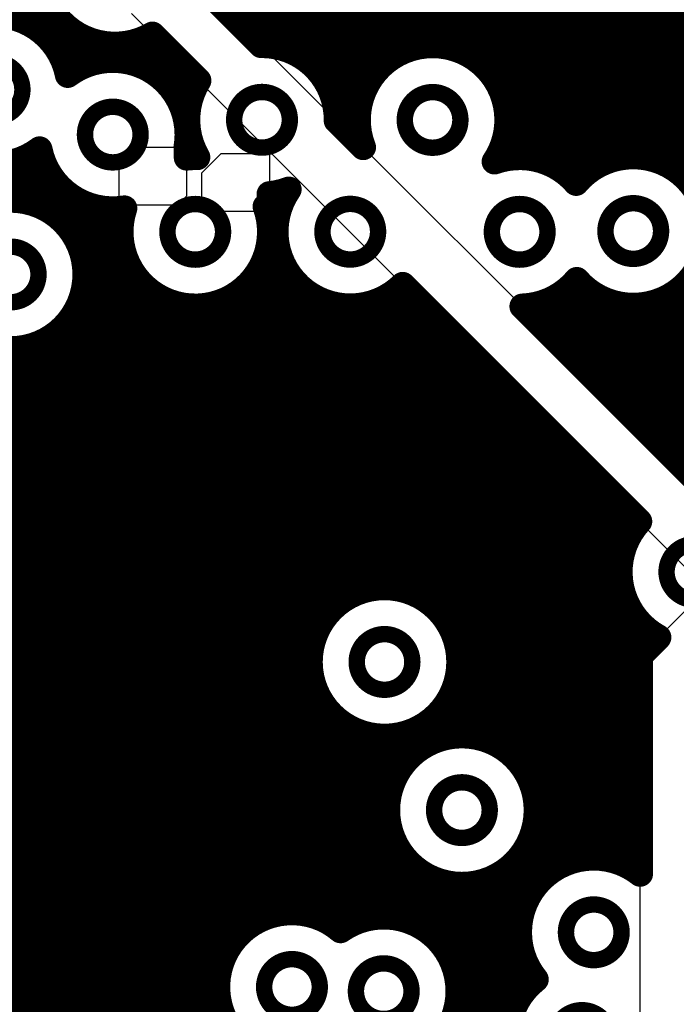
# Model space of a CAD drawing. Extents: x 33 to 97, y 17 to 119.
# Tile 14 of 40: x 68.96 to 74.15, y 82.41 to 90.19. Entities that reach past the tile are written whole.
import ezdxf

# ---------------------------------------------------------------- set-up
doc = ezdxf.new("R2010")
doc.units = 0
doc.layers.add('MIDLAYER1', color=16, linetype='CONTINUOUS')

msp = doc.modelspace()

# ---------------------------------------------------------------- linework, layer by layer
at = {"layer": 'MIDLAYER1'}
for p, q in [((74.6219, 86.2363), (70.2912, 90.567)), ((69.8454, 90.2391), (74.3909, 85.6936)), ((69.7483, 89.0311), (69.9007, 89.1835)), ((69.9007, 89.1835), (70.2817, 89.1835)), ((70.2817, 89.1835), (70.2817, 88.7965)), ((70.4021, 88.9803), (70.5545, 89.1327)), ((70.5545, 89.1327), (70.9355, 89.1327)), ((70.9355, 89.1327), (70.9355, 88.7457)), ((69.7483, 88.7263), (69.7483, 89.0311)), ((70.4021, 88.6755), (70.4021, 88.9803)), ((70.2817, 88.7965), (70.2115, 88.7263)), ((70.9355, 88.7457), (70.8653, 88.6755)), ((70.2115, 88.7263), (69.7483, 88.7263)), ((70.8653, 88.6755), (70.4021, 88.6755)), ((73.8636, 85.1663), (74.2189, 85.5217)), ((73.8638, 81.5797), (73.8636, 85.1663))]:
    msp.add_line(p, q, dxfattribs=at)
at = {"layer": 'MIDLAYER1', "const_width": 0.2032}
for points in [[(73.787, 89.1096), (73.787, 118.7196)], [(73.914, 89.1006), (73.914, 118.7196)], [(74.041, 89.0625), (74.041, 118.7196)], [(74.168, 88.9882), (74.168, 118.7196)], [(71.501, 89.3572), (71.501, 93.6936)], [(71.374, 89.7155), (71.374, 93.4415)], [(73.66, 89.0908), (73.66, 93.4402)], [(70.612, 90.2462), (70.612, 93.3267)], [(71.247, 89.8578), (71.247, 93.3305)], [(71.628, 89.2302), (71.628, 93.3342)], [(70.739, 90.1192), (70.739, 93.2664)], [(70.866, 89.9922), (70.866, 93.2388)], [(70.993, 89.977), (70.993, 93.2395)], [(71.12, 89.936), (71.12, 93.2684)], [(72.517, 89.9097), (72.517, 93.2533)], [(72.644, 89.8119), (72.644, 93.2907)], [(73.533, 89.0413), (73.533, 93.2413)], [(71.755, 89.7548), (71.755, 93.2046)], [(72.39, 89.9638), (72.39, 93.1598)], [(72.771, 89.6181), (72.771, 93.1695)], [(71.882, 89.878), (71.882, 93.1324)], [(72.009, 89.9469), (72.009, 93.0959)], [(72.136, 89.9809), (72.136, 93.0883)], [(72.263, 89.9863), (72.263, 93.1086)], [(72.898, 89.1035), (72.898, 93.1017)], [(73.025, 89.0927), (73.025, 93.0684)], [(73.279, 88.9755), (73.279, 93.087)], [(73.406, 88.9505), (73.406, 93.142)], [(73.152, 89.0526), (73.152, 93.0637)], [(70.3033, 90.5549), (70.8697, 89.9885)], [(69.088, 90.1298), (69.088, 90.4339)], [(68.961, 90.1927), (68.961, 90.3765)], [(69.215, 90.0172), (69.215, 90.2706)], [(69.0162, 90.17), (69.2943, 90.17)], [(69.342, 89.7555), (69.342, 90.1265)], [(70.6882, 90.17), (74.4764, 90.17)], [(69.1919, 90.043), (69.4787, 90.043)], [(69.469, 89.8253), (69.469, 90.0473)], [(69.9507, 90.043), (70.0415, 90.043)], [(69.977, 89.8016), (69.977, 90.0553)], [(70.011, 90.0735), (70.3755, 89.7091)], [(70.8152, 90.043), (74.4478, 90.043)], [(69.596, 89.8628), (69.596, 90.0057)], [(69.723, 89.8712), (69.723, 89.9937)], [(69.85, 89.8519), (69.85, 90.0094)], [(70.104, 89.7098), (70.104, 89.9805)], [(69.2838, 89.916), (70.1685, 89.916)], [(71.1601, 89.916), (71.9428, 89.916)], [(72.5057, 89.916), (74.4475, 89.916)], [(70.231, 89.5342), (70.231, 89.8535)], [(69.9993, 89.789), (70.2955, 89.789)], [(71.3188, 89.789), (71.7831, 89.789)], [(72.6654, 89.789), (74.4753, 89.789)], [(70.149, 89.662), (70.3493, 89.662)], [(71.4042, 89.662), (71.6973, 89.662)], [(72.7512, 89.662), (74.536, 89.662)], [(71.4502, 89.535), (71.651, 89.535)], [(72.7974, 89.535), (74.6448, 89.535)], [(71.466, 89.408), (71.635, 89.408)], [(71.466, 89.3922), (71.676, 89.1822)], [(72.8134, 89.408), (74.5369, 89.408)], [(72.8017, 89.281), (74.408, 89.281)], [(70.2817, 89.0997), (70.2817, 89.1835)], [(72.771, 89.0865), (72.771, 89.1785)], [(69.088, 88.7335), (69.088, 89.1443)], [(72.7605, 89.154), (74.3362, 89.154)], [(61.1712, 89.027), (69.1672, 89.027)], [(68.961, 88.763), (68.961, 89.0814)], [(73.2027, 89.027), (73.5076, 89.027)], [(74.1107, 89.027), (74.2999, 89.027)], [(69.215, 88.6705), (69.215, 88.9452)], [(57.0167, 88.9), (69.2499, 88.9)], [(69.342, 88.558), (69.342, 88.813)], [(70.993, 88.6139), (70.993, 88.8216)], [(56.9614, 88.773), (69.4021, 88.773)], [(69.469, 88.2963), (69.469, 88.7396)], [(70.9355, 88.773), (71.044, 88.773)], [(69.2496, 88.646), (69.7753, 88.646)], [(69.596, 78.3095), (69.596, 88.7021)], [(69.723, 78.2091), (69.723, 88.6937)], [(69.3722, 88.519), (69.7604, 88.519)], [(70.993, 83.1268), (70.993, 88.4169)], [(69.4407, 88.392), (69.7733, 88.392)], [(69.4745, 88.265), (69.8158, 88.265)], [(70.8836, 88.265), (71.0406, 88.265)], [(69.85, 77.9922), (69.85, 88.2021)], [(70.866, 83.0848), (70.866, 88.2303)], [(69.4797, 88.138), (69.8963, 88.138)], [(70.8031, 88.138), (71.1214, 88.138)], [(71.12, 83.1392), (71.12, 88.1397)], [(71.9882, 88.0963), (73.8577, 86.2268)], [(73.406, 87.4522), (73.406, 88.091)], [(69.4569, 88.011), (70.0433, 88.011)], [(69.469, 78.3632), (69.469, 88.0593)], [(69.977, 77.4135), (69.977, 88.0579)], [(70.6561, 88.011), (71.2693, 88.011)], [(70.739, 83.005), (70.739, 88.072)], [(71.247, 83.1239), (71.247, 88.0252)], [(71.8787, 88.011), (72.0735, 88.011)], [(71.882, 85.7052), (71.882, 88.013)], [(72.009, 85.683), (72.009, 88.0755)], [(73.2185, 88.011), (73.5135, 88.011)], [(73.279, 87.5792), (73.279, 88.0533)], [(74.1049, 88.011), (77.3857, 88.011)], [(74.168, 86.6902), (74.168, 88.0533)], [(70.104, 77.3484), (70.104, 87.9788)], [(70.231, 77.2321), (70.231, 87.9372)], [(70.485, 67.4491), (70.485, 87.9408)], [(70.612, 82.8596), (70.612, 87.9867)], [(71.374, 85.4719), (71.374, 87.9611)], [(71.755, 85.6996), (71.755, 87.9546)], [(72.136, 85.6292), (72.136, 87.9485)], [(73.025, 87.8332), (73.025, 87.936)], [(73.152, 87.7062), (73.152, 87.9761)], [(73.533, 87.3252), (73.533, 88.0002)], [(73.66, 87.1982), (73.66, 87.9506)], [(73.787, 87.0712), (73.787, 87.9319)], [(73.914, 86.9442), (73.914, 87.9408)], [(74.041, 86.8172), (74.041, 87.9789)], [(69.4026, 87.884), (72.2005, 87.884)], [(70.358, 76.9374), (70.358, 87.9251)], [(71.501, 85.5959), (71.501, 87.9306)], [(71.628, 85.6652), (71.628, 87.9286)], [(72.9327, 87.9255), (74.4673, 86.3908)], [(72.9742, 87.884), (77.3857, 87.884)], [(69.342, 78.3838), (69.342, 87.7977)], [(72.263, 85.532), (72.263, 87.8215)], [(69.3043, 87.757), (72.3275, 87.757)], [(73.1012, 87.757), (77.3857, 87.757)], [(69.088, 79.4303), (69.088, 87.6222)], [(69.1089, 87.63), (72.4545, 87.63)], [(69.215, 78.3751), (69.215, 87.6851)], [(72.39, 85.34), (72.39, 87.6945)], [(73.2282, 87.63), (77.3857, 87.63)], [(68.961, 79.5602), (68.961, 87.5926)], [(72.517, 84.533), (72.517, 87.5675)], [(66.3052, 87.503), (72.5815, 87.503)], [(73.3552, 87.503), (77.3857, 87.503)], [(72.644, 84.5054), (72.644, 87.4405)], [(66.2679, 87.376), (72.7085, 87.376)], [(72.771, 84.4448), (72.771, 87.3135)], [(73.4822, 87.376), (77.3857, 87.376)], [(66.1947, 87.249), (72.8355, 87.249)], [(73.6092, 87.249), (76.8781, 87.249)], [(72.898, 84.3364), (72.898, 87.1865)], [(66.063, 87.122), (72.9625, 87.122)], [(73.7362, 87.122), (76.7214, 87.122)], [(73.025, 84.0994), (73.025, 87.0595)], [(64.7395, 86.995), (73.0895, 86.995)], [(73.152, 83.4594), (73.152, 86.9325)], [(73.8632, 86.995), (76.6367, 86.995)], [(64.8316, 86.868), (73.2165, 86.868)], [(73.9902, 86.868), (76.5913, 86.868)], [(73.279, 83.5292), (73.279, 86.8055)], [(64.882, 86.741), (73.3435, 86.741)], [(74.1172, 86.741), (76.5759, 86.741)], [(66.1189, 86.614), (73.4705, 86.614)], [(73.406, 83.5639), (73.406, 86.6785)], [(74.2442, 86.614), (76.5883, 86.614)], [(73.533, 83.5699), (73.533, 86.5515)], [(66.3328, 86.487), (73.5975, 86.487)], [(73.66, 83.5481), (73.66, 86.4245)], [(66.4362, 86.36), (73.7245, 86.36)], [(66.4937, 86.233), (73.8515, 86.233)], [(73.787, 86.1323), (73.787, 86.2975)], [(66.5189, 86.106), (73.772, 86.106)], [(66.5162, 85.979), (73.7221, 85.979)], [(66.485, 85.852), (73.703, 85.852)], [(66.4199, 85.725), (73.7116, 85.725)], [(66.3037, 85.598), (71.5039, 85.598)], [(72.1851, 85.598), (73.7494, 85.598)], [(73.787, 83.4948), (73.787, 85.5243)], [(66.0092, 85.471), (71.3733, 85.471)], [(72.3157, 85.471), (73.8232, 85.471)], [(73.914, 85.2167), (73.914, 85.3761)], [(43.8657, 85.344), (71.3006, 85.344)], [(72.3884, 85.344), (73.9561, 85.344)], [(73.8636, 85.1663), (74.0087, 85.3115)], [(43.8657, 85.217), (71.2637, 85.217)], [(72.4253, 85.217), (73.9143, 85.217)], [(73.8636, 85.1663), (73.8637, 83.4432)], [(63.5153, 85.09), (71.2558, 85.09)], [(72.4332, 85.09), (73.8636, 85.09)], [(63.6916, 84.963), (71.2757, 84.963)], [(72.4133, 84.963), (73.8636, 84.963)], [(63.7837, 84.836), (71.3266, 84.836)], [(72.3624, 84.836), (73.8636, 84.836)], [(72.39, 84.5326), (72.39, 84.8942)], [(71.374, 83.0785), (71.374, 84.7623)], [(63.8341, 84.709), (71.4194, 84.709)], [(72.263, 84.5038), (72.263, 84.7023)], [(72.2696, 84.709), (73.8636, 84.709)], [(71.501, 82.9998), (71.501, 84.6383)], [(72.136, 84.4419), (72.136, 84.605)], [(63.8536, 84.582), (71.5977, 84.582)], [(71.628, 83.0671), (71.628, 84.569)], [(71.755, 83.0999), (71.755, 84.5347)], [(71.882, 84.0812), (71.882, 84.529)], [(72.009, 84.3312), (72.009, 84.5513)], [(72.0913, 84.582), (73.8636, 84.582)], [(63.8453, 84.455), (72.1572, 84.455)], [(72.7543, 84.455), (73.8636, 84.455)], [(63.808, 84.328), (72.0063, 84.328)], [(72.9053, 84.328), (73.8636, 84.328)], [(63.7348, 84.201), (71.9241, 84.201)], [(72.9875, 84.201), (73.8636, 84.201)], [(63.603, 84.074), (71.8804, 84.074)], [(73.0312, 84.074), (73.8636, 84.074)], [(63.4481, 83.947), (71.8665, 83.947)], [(73.0451, 83.947), (73.8636, 83.947)], [(63.5132, 83.82), (71.8803, 83.82)], [(71.882, 83.1042), (71.882, 83.8127)], [(73.0312, 83.82), (73.8637, 83.82)], [(73.025, 83.3343), (73.025, 83.7945)], [(63.5444, 83.693), (71.924, 83.693)], [(72.9875, 83.693), (73.8637, 83.693)], [(63.5471, 83.566), (72.0062, 83.566)], [(72.009, 83.0805), (72.009, 83.5627)], [(72.898, 82.4477), (72.898, 83.5575)], [(72.9054, 83.566), (73.4203, 83.566)], [(73.574, 83.566), (73.8637, 83.566)], [(63.5219, 83.439), (72.1571, 83.439)], [(72.136, 83.025), (72.136, 83.452)], [(72.7545, 83.439), (73.1255, 83.439)], [(72.771, 81.0784), (72.771, 83.4491)], [(72.263, 82.9249), (72.263, 83.3901)], [(72.39, 82.7233), (72.39, 83.3614)], [(72.517, 81.1928), (72.517, 83.3609)], [(72.644, 81.1539), (72.644, 83.3885)], [(63.4644, 83.312), (73.0091, 83.312)], [(63.361, 83.185), (72.9441, 83.185)], [(63.1471, 83.058), (70.8148, 83.058)], [(71.4119, 83.058), (71.6056, 83.058)], [(72.0708, 83.058), (72.9129, 83.058)], [(62.0908, 82.931), (70.6639, 82.931)], [(72.2571, 82.931), (72.9101, 82.931)], [(62.0257, 82.804), (70.5817, 82.804)], [(72.3526, 82.804), (72.9354, 82.804)], [(61.9095, 82.677), (70.538, 82.677)], [(72.4052, 82.677), (72.9928, 82.677)], [(61.615, 82.55), (70.5241, 82.55)], [(72.4265, 82.55), (72.9749, 82.55)], [(43.8657, 82.423), (70.5379, 82.423)], [(72.42, 82.423), (72.8841, 82.423)]]:
    msp.add_lwpolyline(points, dxfattribs=at)
for points in [[(70.011, 90.0735, -0.514026), (69.137, 90.4668)], [(69.1203, 89.1671, -3.477461), (69.3426, 89.7524)], [(70.8697, 89.9885, -0.417749), (71.466, 89.3993)], [(71.676, 89.1822, -1.207857), (72.8135, 89.3983)], [(69.3426, 89.7524, -0.619502), (70.2875, 89.2825)], [(70.3672, 89.1034, -0.276642), (70.3755, 89.7091)], [(72.8135, 89.3983, -0.149342), (72.7129, 89.069)], [(70.2875, 89.2825, -0.042199), (70.2791, 89.1835)], [(69.7906, 88.7005, -0.402673), (69.1203, 89.1671)], [(70.2817, 89.0997, -0.036338), (70.3672, 89.1034)], [(72.7129, 89.069, -0.310123), (73.3579, 88.8997)], [(73.3579, 88.8997, -0.497803), (74.297, 88.8513)], [(71.0885, 88.8494, -0.067021), (70.9355, 88.813)], [(71.9882, 88.0963, -0.909868), (71.0885, 88.8494)], [(70.904, 88.7143, -0.086749), (70.939, 88.5144)], [(70.939, 88.5144, -1.175099), (69.7906, 88.7005)], [(74.3985, 88.5207, -0.694803), (73.3633, 88.1354)], [(73.3633, 88.1354, -0.212405), (72.9327, 87.9255)], [(74.0087, 85.3115, -0.486899), (73.8577, 86.2268)], [(73.0401, 82.6098, -0.897196), (73.8637, 83.4432)], [(71.4544, 82.0694, -2.050233), (71.4972, 82.9971)], [(71.4972, 82.9971, -0.608967), (72.4275, 82.5166)], [(73.021, 81.6996, -0.472459), (73.0401, 82.6098)], [(72.4275, 82.5166, -0.640983), (71.4544, 82.0694)]]:
    msp.add_lwpolyline(points, format="xyb", dxfattribs=at)
at = {"layer": 'MIDLAYER1'}
for points, const_width in [([(73.7343, 90.187, 1), (74.1737, 90.187, 1)], 0.1295), ([(69.1642, 90.2706, 1), (69.2658, 90.2706, 1)], 0.1016), ([(71.3187, 90.1476, 1), (71.7581, 90.1476, 1)], 0.1295), ([(68.9102, 90.1927, 1), (69.0118, 90.1927, 1)], 0.1016), ([(70.5612, 90.2462, 1), (70.6628, 90.2462, 1)], 0.1016), ([(72.7589, 90.0536, 1), (73.1983, 90.0536, 1)], 0.1295), ([(68.9654, 90.17, 1), (69.067, 90.17, 1)], 0.1016), ([(69.0372, 90.1298, 1), (69.1388, 90.1298, 1)], 0.1016), ([(69.2435, 90.17, 1), (69.3451, 90.17, 1)], 0.1016), ([(69.2912, 90.1265, 1), (69.3928, 90.1265, 1)], 0.1016), ([(70.6374, 90.17, 1), (70.739, 90.17, 1)], 0.1016), ([(70.6882, 90.1192, 1), (70.7898, 90.1192, 1)], 0.1016), ([(69.1411, 90.043, 1), (69.2427, 90.043, 1)], 0.1016), ([(69.4182, 90.0473, 1), (69.5198, 90.0473, 1)], 0.1016), ([(69.4279, 90.043, 1), (69.5295, 90.043, 1)], 0.1016), ([(69.8999, 90.043, 1), (70.0015, 90.043, 1)], 0.1016), ([(69.9262, 90.0553, 1), (70.0278, 90.0553, 1)], 0.1016), ([(69.9602, 90.0735, 1), (70.0618, 90.0735, 1)], 0.1016), ([(69.9602, 90.0735, 1), (70.0618, 90.0735, 1)], 0.1016), ([(69.9907, 90.043, 1), (70.0923, 90.043, 1)], 0.1016), ([(70.7644, 90.043, 1), (70.866, 90.043, 1)], 0.1016), ([(69.1642, 90.0172, 1), (69.2658, 90.0172, 1)], 0.1016), ([(69.5452, 90.0057, 1), (69.6468, 90.0057, 1)], 0.1016), ([(69.6722, 89.9937, 1), (69.7738, 89.9937, 1)], 0.1016), ([(69.7992, 90.0094, 1), (69.9008, 90.0094, 1)], 0.1016), ([(70.0532, 89.9805, 1), (70.1548, 89.9805, 1)], 0.1016), ([(70.8152, 89.9922, 1), (70.9168, 89.9922, 1)], 0.1016), ([(70.8189, 89.9885, 1), (70.9205, 89.9885, 1)], 0.1016), ([(70.8189, 89.9885, 1), (70.9205, 89.9885, 1)], 0.1016), ([(70.9422, 89.977, 1), (71.0438, 89.977, 1)], 0.1016), ([(72.0852, 89.9809, 1), (72.1868, 89.9809, 1)], 0.1016), ([(72.2122, 89.9863, 1), (72.3138, 89.9863, 1)], 0.1016), ([(72.3392, 89.9638, 1), (72.4408, 89.9638, 1)], 0.1016), ([(69.233, 89.916, 1), (69.3346, 89.916, 1)], 0.1016), ([(70.1177, 89.916, 1), (70.2193, 89.916, 1)], 0.1016), ([(71.0692, 89.936, 1), (71.1708, 89.936, 1)], 0.1016), ([(71.1093, 89.916, 1), (71.2109, 89.916, 1)], 0.1016), ([(71.8312, 89.878, 1), (71.9328, 89.878, 1)], 0.1016), ([(71.892, 89.916, 1), (71.9936, 89.916, 1)], 0.1016), ([(71.9582, 89.9469, 1), (72.0598, 89.9469, 1)], 0.1016), ([(72.4549, 89.916, 1), (72.5565, 89.916, 1)], 0.1016), ([(72.4662, 89.9097, 1), (72.5678, 89.9097, 1)], 0.1016), ([(68.545, 89.637, 1), (68.9845, 89.637, 1)], 0.1295), ([(69.4182, 89.8253, 1), (69.5198, 89.8253, 1)], 0.1016), ([(69.5452, 89.8628, 1), (69.6468, 89.8628, 1)], 0.1016), ([(69.6722, 89.8712, 1), (69.7738, 89.8712, 1)], 0.1016), ([(69.7992, 89.8519, 1), (69.9008, 89.8519, 1)], 0.1016), ([(69.9262, 89.8016, 1), (70.0278, 89.8016, 1)], 0.1016), ([(70.1802, 89.8535, 1), (70.2818, 89.8535, 1)], 0.1016), ([(71.1962, 89.8578, 1), (71.2978, 89.8578, 1)], 0.1016), ([(72.5932, 89.8119, 1), (72.6948, 89.8119, 1)], 0.1016), ([(69.2912, 89.7555, 1), (69.3928, 89.7555, 1)], 0.1016), ([(69.2918, 89.7524, 1), (69.3934, 89.7524, 1)], 0.1016), ([(69.2918, 89.7524, 1), (69.3934, 89.7524, 1)], 0.1016), ([(69.9485, 89.789, 1), (70.0501, 89.789, 1)], 0.1016), ([(70.2447, 89.789, 1), (70.3463, 89.789, 1)], 0.1016), ([(71.268, 89.789, 1), (71.3696, 89.789, 1)], 0.1016), ([(71.7042, 89.7548, 1), (71.8058, 89.7548, 1)], 0.1016), ([(71.7323, 89.789, 1), (71.8339, 89.789, 1)], 0.1016), ([(72.6146, 89.789, 1), (72.7162, 89.789, 1)], 0.1016), ([(70.0532, 89.7098, 1), (70.1548, 89.7098, 1)], 0.1016), ([(70.0982, 89.662, 1), (70.1998, 89.662, 1)], 0.1016), ([(70.2985, 89.662, 1), (70.4001, 89.662, 1)], 0.1016), ([(70.3247, 89.7091, 1), (70.4263, 89.7091, 1)], 0.1016), ([(70.3247, 89.7091, 1), (70.4263, 89.7091, 1)], 0.1016), ([(71.3232, 89.7155, 1), (71.4248, 89.7155, 1)], 0.1016), ([(71.3534, 89.662, 1), (71.455, 89.662, 1)], 0.1016), ([(71.6465, 89.662, 1), (71.7481, 89.662, 1)], 0.1016), ([(72.7004, 89.662, 1), (72.802, 89.662, 1)], 0.1016), ([(73.9349, 89.4808, 1), (74.3743, 89.4808, 1)], 0.1295), ([(70.6571, 89.3993, 1), (71.0965, 89.3993, 1)], 0.1295), ([(72.0045, 89.3983, 1), (72.4439, 89.3983, 1)], 0.1295), ([(72.7202, 89.6181, 1), (72.8218, 89.6181, 1)], 0.1016), ([(70.1802, 89.5342, 1), (70.2818, 89.5342, 1)], 0.1016), ([(71.3994, 89.535, 1), (71.501, 89.535, 1)], 0.1016), ([(71.6002, 89.535, 1), (71.7018, 89.535, 1)], 0.1016), ([(72.7466, 89.535, 1), (72.8482, 89.535, 1)], 0.1016), ([(69.4785, 89.2825, 1), (69.9179, 89.2825, 1)], 0.1295), ([(71.4152, 89.408, 1), (71.5168, 89.408, 1)], 0.1016), ([(71.4152, 89.3993, 1), (71.5168, 89.3993, 1)], 0.1016), ([(71.4152, 89.3922, 1), (71.5168, 89.3922, 1)], 0.1016), ([(71.4502, 89.3572, 1), (71.5518, 89.3572, 1)], 0.1016), ([(71.5842, 89.408, 1), (71.6858, 89.408, 1)], 0.1016), ([(72.7626, 89.408, 1), (72.8642, 89.408, 1)], 0.1016), ([(72.7627, 89.3983, 1), (72.8643, 89.3983, 1)], 0.1016), ([(72.7627, 89.3983, 1), (72.8643, 89.3983, 1)], 0.1016), ([(70.2367, 89.2825, 1), (70.3383, 89.2825, 1)], 0.1016), ([(70.2367, 89.2825, 1), (70.3383, 89.2825, 1)], 0.1016), ([(72.7509, 89.281, 1), (72.8525, 89.281, 1)], 0.1016), ([(70.2283, 89.1835, 1), (70.3299, 89.1835, 1)], 0.1016), ([(70.2309, 89.1835, 1), (70.3325, 89.1835, 1)], 0.1016), ([(71.5772, 89.2302, 1), (71.6788, 89.2302, 1)], 0.1016), ([(71.6252, 89.1822, 1), (71.7268, 89.1822, 1)], 0.1016), ([(71.6252, 89.1822, 1), (71.7268, 89.1822, 1)], 0.1016), ([(72.7202, 89.1785, 1), (72.8218, 89.1785, 1)], 0.1016), ([(69.0372, 89.1443, 1), (69.1388, 89.1443, 1)], 0.1016), ([(69.0695, 89.1671, 1), (69.1711, 89.1671, 1)], 0.1016), ([(69.0695, 89.1671, 1), (69.1711, 89.1671, 1)], 0.1016), ([(70.2309, 89.0997, 1), (70.3325, 89.0997, 1)], 0.1016), ([(70.2309, 89.0997, 1), (70.3325, 89.0997, 1)], 0.1016), ([(70.3164, 89.1034, 1), (70.418, 89.1034, 1)], 0.1016), ([(70.3164, 89.1034, 1), (70.418, 89.1034, 1)], 0.1016), ([(72.7097, 89.154, 1), (72.8113, 89.154, 1)], 0.1016), ([(72.8472, 89.1035, 1), (72.9488, 89.1035, 1)], 0.1016), ([(73.7362, 89.1096, 1), (73.8378, 89.1096, 1)], 0.1016), ([(73.8632, 89.1006, 1), (73.9648, 89.1006, 1)], 0.1016), ([(68.9102, 89.0814, 1), (69.0118, 89.0814, 1)], 0.1016), ([(69.1164, 89.027, 1), (69.218, 89.027, 1)], 0.1016), ([(72.6621, 89.069, 1), (72.7637, 89.069, 1)], 0.1016), ([(72.6621, 89.069, 1), (72.7637, 89.069, 1)], 0.1016), ([(72.7202, 89.0865, 1), (72.8218, 89.0865, 1)], 0.1016), ([(72.9742, 89.0927, 1), (73.0758, 89.0927, 1)], 0.1016), ([(73.1012, 89.0526, 1), (73.2028, 89.0526, 1)], 0.1016), ([(73.1519, 89.027, 1), (73.2535, 89.027, 1)], 0.1016), ([(73.4568, 89.027, 1), (73.5584, 89.027, 1)], 0.1016), ([(73.4822, 89.0413, 1), (73.5838, 89.0413, 1)], 0.1016), ([(73.6092, 89.0908, 1), (73.7108, 89.0908, 1)], 0.1016), ([(73.9902, 89.0625, 1), (74.0918, 89.0625, 1)], 0.1016), ([(74.0599, 89.027, 1), (74.1615, 89.027, 1)], 0.1016), ([(69.1642, 88.9452, 1), (69.2658, 88.9452, 1)], 0.1016), ([(73.2282, 88.9755, 1), (73.3298, 88.9755, 1)], 0.1016), ([(73.3552, 88.9505, 1), (73.4568, 88.9505, 1)], 0.1016), ([(74.1172, 88.9882, 1), (74.2188, 88.9882, 1)], 0.1016), ([(69.1991, 88.9, 1), (69.3007, 88.9, 1)], 0.1016), ([(73.3071, 88.8997, 1), (73.4087, 88.8997, 1)], 0.1016), ([(73.3071, 88.8997, 1), (73.4087, 88.8997, 1)], 0.1016), ([(69.2912, 88.813, 1), (69.3928, 88.813, 1)], 0.1016), ([(70.8847, 88.813, 1), (70.9863, 88.813, 1)], 0.1016), ([(70.9422, 88.8216, 1), (71.0438, 88.8216, 1)], 0.1016), ([(71.0377, 88.8494, 1), (71.1393, 88.8494, 1)], 0.1016), ([(71.0377, 88.8494, 1), (71.1393, 88.8494, 1)], 0.1016), ([(69.481, 88.1778, 1), (68.3025, 88.1778, 1)], 0.2032), ([(68.9102, 88.763, 1), (69.0118, 88.763, 1)], 0.1016), ([(69.0372, 88.7335, 1), (69.1388, 88.7335, 1)], 0.1016), ([(69.3513, 88.773, 1), (69.4529, 88.773, 1)], 0.1016), ([(69.4182, 88.7396, 1), (69.5198, 88.7396, 1)], 0.1016), ([(70.8532, 88.7143, 1), (70.9548, 88.7143, 1)], 0.1016), ([(70.8847, 88.773, 1), (70.9863, 88.773, 1)], 0.1016), ([(70.9932, 88.773, 1), (71.0948, 88.773, 1)], 0.1016), ([(69.1642, 88.6705, 1), (69.2658, 88.6705, 1)], 0.1016), ([(69.1988, 88.646, 1), (69.3004, 88.646, 1)], 0.1016), ([(69.5452, 88.7021, 1), (69.6468, 88.7021, 1)], 0.1016), ([(69.6722, 88.6937, 1), (69.7738, 88.6937, 1)], 0.1016), ([(69.7245, 88.646, 1), (69.8261, 88.646, 1)], 0.1016), ([(69.7398, 88.7005, 1), (69.8414, 88.7005, 1)], 0.1016), ([(69.7398, 88.7005, 1), (69.8414, 88.7005, 1)], 0.1016), ([(70.13, 88.5144, 1), (70.5694, 88.5144, 1)], 0.1295), ([(71.3543, 88.5154, 1), (71.7937, 88.5154, 1)], 0.1295), ([(72.6924, 88.5144, 1), (73.1318, 88.5144, 1)], 0.1295), ([(73.5895, 88.5207, 1), (74.0289, 88.5207, 1)], 0.1295), ([(69.2912, 88.558, 1), (69.3928, 88.558, 1)], 0.1016), ([(70.9422, 88.6139, 1), (71.0438, 88.6139, 1)], 0.1016), ([(69.3214, 88.519, 1), (69.423, 88.519, 1)], 0.1016), ([(69.7096, 88.519, 1), (69.8112, 88.519, 1)], 0.1016), ([(70.8882, 88.5144, 1), (70.9898, 88.5144, 1)], 0.1016), ([(70.8882, 88.5144, 1), (70.9898, 88.5144, 1)], 0.1016), ([(70.9422, 88.4169, 1), (71.0438, 88.4169, 1)], 0.1016), ([(68.672, 88.1778, 1), (69.1115, 88.1778, 1)], 0.1295), ([(69.3899, 88.392, 1), (69.4915, 88.392, 1)], 0.1016), ([(69.7225, 88.392, 1), (69.8241, 88.392, 1)], 0.1016), ([(69.4182, 88.2963, 1), (69.5198, 88.2963, 1)], 0.1016), ([(69.4237, 88.265, 1), (69.5253, 88.265, 1)], 0.1016), ([(69.765, 88.265, 1), (69.8666, 88.265, 1)], 0.1016), ([(70.8328, 88.265, 1), (70.9344, 88.265, 1)], 0.1016), ([(70.9898, 88.265, 1), (71.0914, 88.265, 1)], 0.1016), ([(69.4302, 88.1778, 1), (69.5318, 88.1778, 1)], 0.1016), ([(69.7992, 88.2021, 1), (69.9008, 88.2021, 1)], 0.1016), ([(70.8152, 88.2303, 1), (70.9168, 88.2303, 1)], 0.1016), ([(69.4289, 88.138, 1), (69.5305, 88.138, 1)], 0.1016), ([(69.8455, 88.138, 1), (69.9471, 88.138, 1)], 0.1016), ([(70.7523, 88.138, 1), (70.8539, 88.138, 1)], 0.1016), ([(71.0692, 88.1397, 1), (71.1708, 88.1397, 1)], 0.1016), ([(71.0706, 88.138, 1), (71.1722, 88.138, 1)], 0.1016), ([(71.9374, 88.0963, 1), (72.039, 88.0963, 1)], 0.1016), ([(71.9374, 88.0963, 1), (72.039, 88.0963, 1)], 0.1016), ([(73.3125, 88.1354, 1), (73.4141, 88.1354, 1)], 0.1016), ([(73.3125, 88.1354, 1), (73.4141, 88.1354, 1)], 0.1016), ([(73.3552, 88.091, 1), (73.4568, 88.091, 1)], 0.1016), ([(69.4061, 88.011, 1), (69.5077, 88.011, 1)], 0.1016), ([(69.4182, 88.0593, 1), (69.5198, 88.0593, 1)], 0.1016), ([(69.9262, 88.0579, 1), (70.0278, 88.0579, 1)], 0.1016), ([(69.9925, 88.011, 1), (70.0941, 88.011, 1)], 0.1016), ([(70.6053, 88.011, 1), (70.7069, 88.011, 1)], 0.1016), ([(70.6882, 88.072, 1), (70.7898, 88.072, 1)], 0.1016), ([(71.1962, 88.0252, 1), (71.2978, 88.0252, 1)], 0.1016), ([(71.2185, 88.011, 1), (71.3201, 88.011, 1)], 0.1016), ([(71.8279, 88.011, 1), (71.9295, 88.011, 1)], 0.1016), ([(71.8312, 88.013, 1), (71.9328, 88.013, 1)], 0.1016), ([(71.9582, 88.0755, 1), (72.0598, 88.0755, 1)], 0.1016), ([(72.0227, 88.011, 1), (72.1243, 88.011, 1)], 0.1016), ([(73.1677, 88.011, 1), (73.2693, 88.011, 1)], 0.1016), ([(73.2282, 88.0533, 1), (73.3298, 88.0533, 1)], 0.1016), ([(73.4627, 88.011, 1), (73.5643, 88.011, 1)], 0.1016), ([(74.0541, 88.011, 1), (74.1557, 88.011, 1)], 0.1016), ([(74.1172, 88.0533, 1), (74.2188, 88.0533, 1)], 0.1016), ([(70.0532, 87.9788, 1), (70.1548, 87.9788, 1)], 0.1016), ([(70.1802, 87.9372, 1), (70.2818, 87.9372, 1)], 0.1016), ([(70.4342, 87.9408, 1), (70.5358, 87.9408, 1)], 0.1016), ([(70.5612, 87.9867, 1), (70.6628, 87.9867, 1)], 0.1016), ([(71.3232, 87.9611, 1), (71.4248, 87.9611, 1)], 0.1016), ([(71.7042, 87.9546, 1), (71.8058, 87.9546, 1)], 0.1016), ([(72.0852, 87.9485, 1), (72.1868, 87.9485, 1)], 0.1016), ([(72.9742, 87.936, 1), (73.0758, 87.936, 1)], 0.1016), ([(73.1012, 87.9761, 1), (73.2028, 87.9761, 1)], 0.1016), ([(73.4822, 88.0002, 1), (73.5838, 88.0002, 1)], 0.1016), ([(73.6092, 87.9506, 1), (73.7108, 87.9506, 1)], 0.1016), ([(73.7362, 87.9319, 1), (73.8378, 87.9319, 1)], 0.1016), ([(73.8632, 87.9408, 1), (73.9648, 87.9408, 1)], 0.1016), ([(73.9902, 87.9789, 1), (74.0918, 87.9789, 1)], 0.1016), ([(69.3518, 87.884, 1), (69.4534, 87.884, 1)], 0.1016), ([(70.3072, 87.9251, 1), (70.4088, 87.9251, 1)], 0.1016), ([(71.4502, 87.9306, 1), (71.5518, 87.9306, 1)], 0.1016), ([(71.5772, 87.9286, 1), (71.6788, 87.9286, 1)], 0.1016), ([(72.1497, 87.884, 1), (72.2513, 87.884, 1)], 0.1016), ([(72.8819, 87.9255, 1), (72.9835, 87.9255, 1)], 0.1016), ([(72.8819, 87.9255, 1), (72.9835, 87.9255, 1)], 0.1016), ([(72.9234, 87.884, 1), (73.025, 87.884, 1)], 0.1016), ([(69.2912, 87.7977, 1), (69.3928, 87.7977, 1)], 0.1016), ([(72.2122, 87.8215, 1), (72.3138, 87.8215, 1)], 0.1016), ([(72.9742, 87.8332, 1), (73.0758, 87.8332, 1)], 0.1016), ([(69.2535, 87.757, 1), (69.3551, 87.757, 1)], 0.1016), ([(72.2767, 87.757, 1), (72.3783, 87.757, 1)], 0.1016), ([(73.0504, 87.757, 1), (73.152, 87.757, 1)], 0.1016), ([(73.1012, 87.7062, 1), (73.2028, 87.7062, 1)], 0.1016), ([(69.0372, 87.6222, 1), (69.1388, 87.6222, 1)], 0.1016), ([(69.0581, 87.63, 1), (69.1597, 87.63, 1)], 0.1016), ([(69.1642, 87.6851, 1), (69.2658, 87.6851, 1)], 0.1016), ([(72.3392, 87.6945, 1), (72.4408, 87.6945, 1)], 0.1016), ([(72.4037, 87.63, 1), (72.5053, 87.63, 1)], 0.1016), ([(73.1774, 87.63, 1), (73.279, 87.63, 1)], 0.1016), ([(68.9102, 87.5926, 1), (69.0118, 87.5926, 1)], 0.1016), ([(72.4662, 87.5675, 1), (72.5678, 87.5675, 1)], 0.1016), ([(73.2282, 87.5792, 1), (73.3298, 87.5792, 1)], 0.1016), ([(72.5307, 87.503, 1), (72.6323, 87.503, 1)], 0.1016), ([(73.3044, 87.503, 1), (73.406, 87.503, 1)], 0.1016), ([(72.5932, 87.4405, 1), (72.6948, 87.4405, 1)], 0.1016), ([(73.3552, 87.4522, 1), (73.4568, 87.4522, 1)], 0.1016), ([(72.6577, 87.376, 1), (72.7593, 87.376, 1)], 0.1016), ([(72.7202, 87.3135, 1), (72.8218, 87.3135, 1)], 0.1016), ([(73.4314, 87.376, 1), (73.533, 87.376, 1)], 0.1016), ([(73.4822, 87.3252, 1), (73.5838, 87.3252, 1)], 0.1016), ([(72.7847, 87.249, 1), (72.8863, 87.249, 1)], 0.1016), ([(73.5584, 87.249, 1), (73.66, 87.249, 1)], 0.1016), ([(72.8472, 87.1865, 1), (72.9488, 87.1865, 1)], 0.1016), ([(73.6092, 87.1982, 1), (73.7108, 87.1982, 1)], 0.1016), ([(72.9117, 87.122, 1), (73.0133, 87.122, 1)], 0.1016), ([(73.6854, 87.122, 1), (73.787, 87.122, 1)], 0.1016), ([(72.9742, 87.0595, 1), (73.0758, 87.0595, 1)], 0.1016), ([(73.7362, 87.0712, 1), (73.8378, 87.0712, 1)], 0.1016), ([(73.0387, 86.995, 1), (73.1403, 86.995, 1)], 0.1016), ([(73.1012, 86.9325, 1), (73.2028, 86.9325, 1)], 0.1016), ([(73.8124, 86.995, 1), (73.914, 86.995, 1)], 0.1016), ([(73.8632, 86.9442, 1), (73.9648, 86.9442, 1)], 0.1016), ([(73.1657, 86.868, 1), (73.2673, 86.868, 1)], 0.1016), ([(73.9394, 86.868, 1), (74.041, 86.868, 1)], 0.1016), ([(73.2282, 86.8055, 1), (73.3298, 86.8055, 1)], 0.1016), ([(73.9902, 86.8172, 1), (74.0918, 86.8172, 1)], 0.1016), ([(73.2927, 86.741, 1), (73.3943, 86.741, 1)], 0.1016), ([(74.0664, 86.741, 1), (74.168, 86.741, 1)], 0.1016), ([(74.1172, 86.6902, 1), (74.2188, 86.6902, 1)], 0.1016), ([(73.3552, 86.6785, 1), (73.4568, 86.6785, 1)], 0.1016), ([(73.4197, 86.614, 1), (73.5213, 86.614, 1)], 0.1016), ([(74.1934, 86.614, 1), (74.295, 86.614, 1)], 0.1016), ([(73.4822, 86.5515, 1), (73.5838, 86.5515, 1)], 0.1016), ([(73.5467, 86.487, 1), (73.6483, 86.487, 1)], 0.1016), ([(73.6092, 86.4245, 1), (73.7108, 86.4245, 1)], 0.1016), ([(73.6737, 86.36, 1), (73.7753, 86.36, 1)], 0.1016), ([(73.7362, 86.2975, 1), (73.8378, 86.2975, 1)], 0.1016), ([(73.8007, 86.233, 1), (73.9023, 86.233, 1)], 0.1016), ([(73.8069, 86.2268, 1), (73.9085, 86.2268, 1)], 0.1016), ([(73.8069, 86.2268, 1), (73.9085, 86.2268, 1)], 0.1016), ([(73.7212, 86.106, 1), (73.8228, 86.106, 1)], 0.1016), ([(73.7362, 86.1323, 1), (73.8378, 86.1323, 1)], 0.1016), ([(74.0721, 85.8283, 1), (74.5115, 85.8283, 1)], 0.1295), ([(73.6713, 85.979, 1), (73.7729, 85.979, 1)], 0.1016), ([(73.6522, 85.852, 1), (73.7538, 85.852, 1)], 0.1016), ([(72.4338, 85.1171, 1), (71.2552, 85.1171, 1)], 0.2032), ([(71.7042, 85.6996, 1), (71.8058, 85.6996, 1)], 0.1016), ([(71.8312, 85.7052, 1), (71.9328, 85.7052, 1)], 0.1016), ([(71.9582, 85.683, 1), (72.0598, 85.683, 1)], 0.1016), ([(73.6608, 85.725, 1), (73.7624, 85.725, 1)], 0.1016), ([(71.5772, 85.6652, 1), (71.6788, 85.6652, 1)], 0.1016), ([(72.0852, 85.6292, 1), (72.1868, 85.6292, 1)], 0.1016), ([(71.4502, 85.5959, 1), (71.5518, 85.5959, 1)], 0.1016), ([(71.4531, 85.598, 1), (71.5547, 85.598, 1)], 0.1016), ([(72.1343, 85.598, 1), (72.2359, 85.598, 1)], 0.1016), ([(72.2122, 85.532, 1), (72.3138, 85.532, 1)], 0.1016), ([(73.6986, 85.598, 1), (73.8002, 85.598, 1)], 0.1016), ([(73.7362, 85.5243, 1), (73.8378, 85.5243, 1)], 0.1016), ([(71.3225, 85.471, 1), (71.4241, 85.471, 1)], 0.1016), ([(71.3232, 85.4719, 1), (71.4248, 85.4719, 1)], 0.1016), ([(72.2649, 85.471, 1), (72.3665, 85.471, 1)], 0.1016), ([(73.7724, 85.471, 1), (73.874, 85.471, 1)], 0.1016), ([(73.8632, 85.3761, 1), (73.9648, 85.3761, 1)], 0.1016), ([(71.2498, 85.344, 1), (71.3514, 85.344, 1)], 0.1016), ([(71.6248, 85.1171, 1), (72.0642, 85.1171, 1)], 0.1295), ([(72.3376, 85.344, 1), (72.4392, 85.344, 1)], 0.1016), ([(72.3392, 85.34, 1), (72.4408, 85.34, 1)], 0.1016), ([(73.9053, 85.344, 1), (74.0069, 85.344, 1)], 0.1016), ([(73.9579, 85.3115, 1), (74.0595, 85.3115, 1)], 0.1016), ([(73.9579, 85.3115, 1), (74.0595, 85.3115, 1)], 0.1016), ([(71.2129, 85.217, 1), (71.3145, 85.217, 1)], 0.1016), ([(72.3745, 85.217, 1), (72.4761, 85.217, 1)], 0.1016), ([(73.8632, 85.2167, 1), (73.9648, 85.2167, 1)], 0.1016), ([(73.8635, 85.217, 1), (73.9651, 85.217, 1)], 0.1016), ([(73.8128, 85.1663, 1), (73.9144, 85.1663, 1)], 0.1016), ([(73.8128, 85.1663, 1), (73.9144, 85.1663, 1)], 0.1016), ([(71.2044, 85.1171, 1), (71.306, 85.1171, 1)], 0.1016), ([(71.205, 85.09, 1), (71.3066, 85.09, 1)], 0.1016), ([(72.3824, 85.09, 1), (72.484, 85.09, 1)], 0.1016), ([(72.383, 85.1171, 1), (72.4846, 85.1171, 1)], 0.1016), ([(73.8128, 85.09, 1), (73.9144, 85.09, 1)], 0.1016), ([(71.2249, 84.963, 1), (71.3265, 84.963, 1)], 0.1016), ([(72.3625, 84.963, 1), (72.4641, 84.963, 1)], 0.1016), ([(73.8128, 84.963, 1), (73.9144, 84.963, 1)], 0.1016), ([(71.2758, 84.836, 1), (71.3774, 84.836, 1)], 0.1016), ([(72.3116, 84.836, 1), (72.4132, 84.836, 1)], 0.1016), ([(72.3392, 84.8942, 1), (72.4408, 84.8942, 1)], 0.1016), ([(72.4901, 84.6836, 1), (72.9295, 84.6836, 1)], 0.1295), ([(73.8128, 84.836, 1), (73.9144, 84.836, 1)], 0.1016), ([(71.3232, 84.7623, 1), (71.4248, 84.7623, 1)], 0.1016), ([(71.3686, 84.709, 1), (71.4702, 84.709, 1)], 0.1016), ([(72.2122, 84.7023, 1), (72.3138, 84.7023, 1)], 0.1016), ([(72.2188, 84.709, 1), (72.3204, 84.709, 1)], 0.1016), ([(73.8128, 84.709, 1), (73.9144, 84.709, 1)], 0.1016), ([(71.4502, 84.6383, 1), (71.5518, 84.6383, 1)], 0.1016), ([(72.0852, 84.605, 1), (72.1868, 84.605, 1)], 0.1016), ([(71.5469, 84.582, 1), (71.6485, 84.582, 1)], 0.1016), ([(71.5772, 84.569, 1), (71.6788, 84.569, 1)], 0.1016), ([(71.7042, 84.5347, 1), (71.8058, 84.5347, 1)], 0.1016), ([(73.0451, 83.947, 1), (71.8665, 83.947, 1)], 0.2032), ([(71.8312, 84.529, 1), (71.9328, 84.529, 1)], 0.1016), ([(71.9582, 84.5513, 1), (72.0598, 84.5513, 1)], 0.1016), ([(72.0405, 84.582, 1), (72.1421, 84.582, 1)], 0.1016), ([(72.3392, 84.5326, 1), (72.4408, 84.5326, 1)], 0.1016), ([(72.4662, 84.533, 1), (72.5678, 84.533, 1)], 0.1016), ([(73.8128, 84.582, 1), (73.9144, 84.582, 1)], 0.1016), ([(72.0852, 84.4419, 1), (72.1868, 84.4419, 1)], 0.1016), ([(72.1064, 84.455, 1), (72.208, 84.455, 1)], 0.1016), ([(72.2122, 84.5038, 1), (72.3138, 84.5038, 1)], 0.1016), ([(72.5932, 84.5054, 1), (72.6948, 84.5054, 1)], 0.1016), ([(72.7035, 84.455, 1), (72.8051, 84.455, 1)], 0.1016), ([(72.7202, 84.4448, 1), (72.8218, 84.4448, 1)], 0.1016), ([(73.8128, 84.455, 1), (73.9144, 84.455, 1)], 0.1016), ([(71.9555, 84.328, 1), (72.0571, 84.328, 1)], 0.1016), ([(71.9582, 84.3312, 1), (72.0598, 84.3312, 1)], 0.1016), ([(72.8472, 84.3364, 1), (72.9488, 84.3364, 1)], 0.1016), ([(72.8545, 84.328, 1), (72.9561, 84.328, 1)], 0.1016), ([(73.8128, 84.328, 1), (73.9144, 84.328, 1)], 0.1016), ([(71.8733, 84.201, 1), (71.9749, 84.201, 1)], 0.1016), ([(72.9367, 84.201, 1), (73.0383, 84.201, 1)], 0.1016), ([(73.8128, 84.201, 1), (73.9144, 84.201, 1)], 0.1016), ([(72.2361, 83.947, 1), (72.6755, 83.947, 1)], 0.1295), ([(71.8296, 84.074, 1), (71.9312, 84.074, 1)], 0.1016), ([(71.8312, 84.0812, 1), (71.9328, 84.0812, 1)], 0.1016), ([(72.9742, 84.0994, 1), (73.0758, 84.0994, 1)], 0.1016), ([(72.9804, 84.074, 1), (73.082, 84.074, 1)], 0.1016), ([(73.8128, 84.074, 1), (73.9144, 84.074, 1)], 0.1016), ([(71.8157, 83.947, 1), (71.9173, 83.947, 1)], 0.1016), ([(71.8157, 83.947, 1), (71.9173, 83.947, 1)], 0.1016), ([(72.9943, 83.947, 1), (73.0959, 83.947, 1)], 0.1016), ([(72.9943, 83.947, 1), (73.0959, 83.947, 1)], 0.1016), ([(73.8128, 83.947, 1), (73.9144, 83.947, 1)], 0.1016), ([(71.8295, 83.82, 1), (71.9311, 83.82, 1)], 0.1016), ([(71.8312, 83.8127, 1), (71.9328, 83.8127, 1)], 0.1016), ([(72.9804, 83.82, 1), (73.082, 83.82, 1)], 0.1016), ([(73.8129, 83.82, 1), (73.9145, 83.82, 1)], 0.1016), ([(72.9742, 83.7945, 1), (73.0758, 83.7945, 1)], 0.1016), ([(71.8732, 83.693, 1), (71.9748, 83.693, 1)], 0.1016), ([(72.9367, 83.693, 1), (73.0383, 83.693, 1)], 0.1016), ([(73.8129, 83.693, 1), (73.9145, 83.693, 1)], 0.1016), ([(70.9003, 83.3628, 1), (71.3397, 83.3628, 1)], 0.1295), ([(71.9554, 83.566, 1), (72.057, 83.566, 1)], 0.1016), ([(71.9582, 83.5627, 1), (72.0598, 83.5627, 1)], 0.1016), ([(72.8472, 83.5575, 1), (72.9488, 83.5575, 1)], 0.1016), ([(72.8546, 83.566, 1), (72.9562, 83.566, 1)], 0.1016), ([(73.2282, 83.5292, 1), (73.3298, 83.5292, 1)], 0.1016), ([(73.3552, 83.5639, 1), (73.4568, 83.5639, 1)], 0.1016), ([(73.3695, 83.566, 1), (73.4711, 83.566, 1)], 0.1016), ([(73.4822, 83.5699, 1), (73.5838, 83.5699, 1)], 0.1016), ([(73.5232, 83.566, 1), (73.6248, 83.566, 1)], 0.1016), ([(73.6092, 83.5481, 1), (73.7108, 83.5481, 1)], 0.1016), ([(73.8129, 83.566, 1), (73.9145, 83.566, 1)], 0.1016), ([(72.0852, 83.452, 1), (72.1868, 83.452, 1)], 0.1016), ([(72.1063, 83.439, 1), (72.2079, 83.439, 1)], 0.1016), ([(72.7037, 83.439, 1), (72.8053, 83.439, 1)], 0.1016), ([(72.7202, 83.4491, 1), (72.8218, 83.4491, 1)], 0.1016), ([(73.0747, 83.439, 1), (73.1763, 83.439, 1)], 0.1016), ([(73.1012, 83.4594, 1), (73.2028, 83.4594, 1)], 0.1016), ([(73.7362, 83.4948, 1), (73.8378, 83.4948, 1)], 0.1016), ([(73.8129, 83.4432, 1), (73.9145, 83.4432, 1)], 0.1016), ([(73.8129, 83.4432, 1), (73.9145, 83.4432, 1)], 0.1016), ([(72.2122, 83.3901, 1), (72.3138, 83.3901, 1)], 0.1016), ([(72.3392, 83.3614, 1), (72.4408, 83.3614, 1)], 0.1016), ([(72.4662, 83.3609, 1), (72.5678, 83.3609, 1)], 0.1016), ([(72.5932, 83.3885, 1), (72.6948, 83.3885, 1)], 0.1016), ([(72.9583, 83.312, 1), (73.0599, 83.312, 1)], 0.1016), ([(72.9742, 83.3343, 1), (73.0758, 83.3343, 1)], 0.1016), ([(70.9422, 83.1268, 1), (71.0438, 83.1268, 1)], 0.1016), ([(71.0692, 83.1392, 1), (71.1708, 83.1392, 1)], 0.1016), ([(71.1962, 83.1239, 1), (71.2978, 83.1239, 1)], 0.1016), ([(72.8933, 83.185, 1), (72.9949, 83.185, 1)], 0.1016), ([(73.2775, 82.9818, 1), (73.7169, 82.9818, 1)], 0.1295), ([(70.764, 83.058, 1), (70.8656, 83.058, 1)], 0.1016), ([(70.8152, 83.0848, 1), (70.9168, 83.0848, 1)], 0.1016), ([(71.3232, 83.0785, 1), (71.4248, 83.0785, 1)], 0.1016), ([(71.3611, 83.058, 1), (71.4627, 83.058, 1)], 0.1016), ([(71.5548, 83.058, 1), (71.6564, 83.058, 1)], 0.1016), ([(71.5772, 83.0671, 1), (71.6788, 83.0671, 1)], 0.1016), ([(71.7042, 83.0999, 1), (71.8058, 83.0999, 1)], 0.1016), ([(71.8312, 83.1042, 1), (71.9328, 83.1042, 1)], 0.1016), ([(71.9582, 83.0805, 1), (72.0598, 83.0805, 1)], 0.1016), ([(72.02, 83.058, 1), (72.1216, 83.058, 1)], 0.1016), ([(72.8621, 83.058, 1), (72.9637, 83.058, 1)], 0.1016), ([(70.6882, 83.005, 1), (70.7898, 83.005, 1)], 0.1016), ([(71.4464, 82.9971, 1), (71.548, 82.9971, 1)], 0.1016), ([(71.4464, 82.9971, 1), (71.548, 82.9971, 1)], 0.1016), ([(71.4502, 82.9998, 1), (71.5518, 82.9998, 1)], 0.1016), ([(72.0852, 83.025, 1), (72.1868, 83.025, 1)], 0.1016), ([(70.6131, 82.931, 1), (70.7147, 82.931, 1)], 0.1016), ([(72.2063, 82.931, 1), (72.3079, 82.931, 1)], 0.1016), ([(72.2122, 82.9249, 1), (72.3138, 82.9249, 1)], 0.1016), ([(72.8593, 82.931, 1), (72.9609, 82.931, 1)], 0.1016), ([(70.5309, 82.804, 1), (70.6325, 82.804, 1)], 0.1016), ([(70.5612, 82.8596, 1), (70.6628, 82.8596, 1)], 0.1016), ([(72.3018, 82.804, 1), (72.4034, 82.804, 1)], 0.1016), ([(72.8846, 82.804, 1), (72.9862, 82.804, 1)], 0.1016), ([(70.8937, 82.55, 1), (71.3331, 82.55, 1)], 0.1295), ([(72.3392, 82.7233, 1), (72.4408, 82.7233, 1)], 0.1016), ([(70.4872, 82.677, 1), (70.5888, 82.677, 1)], 0.1016), ([(71.6185, 82.5166, 1), (72.0579, 82.5166, 1)], 0.1295), ([(72.3544, 82.677, 1), (72.456, 82.677, 1)], 0.1016), ([(72.942, 82.677, 1), (73.0436, 82.677, 1)], 0.1016), ([(72.9893, 82.6098, 1), (73.0909, 82.6098, 1)], 0.1016), ([(72.9893, 82.6098, 1), (73.0909, 82.6098, 1)], 0.1016), ([(70.4733, 82.55, 1), (70.5749, 82.55, 1)], 0.1016), ([(72.3757, 82.55, 1), (72.4773, 82.55, 1)], 0.1016), ([(72.3767, 82.5166, 1), (72.4783, 82.5166, 1)], 0.1016), ([(72.3767, 82.5166, 1), (72.4783, 82.5166, 1)], 0.1016), ([(72.9241, 82.55, 1), (73.0257, 82.55, 1)], 0.1016), ([(70.4871, 82.423, 1), (70.5887, 82.423, 1)], 0.1016), ([(72.3692, 82.423, 1), (72.4708, 82.423, 1)], 0.1016), ([(72.8333, 82.423, 1), (72.9349, 82.423, 1)], 0.1016), ([(72.8472, 82.4477, 1), (72.9488, 82.4477, 1)], 0.1016), ([(73.185, 82.1469, 1), (73.6244, 82.1469, 1)], 0.1295)]:
    msp.add_lwpolyline(points, format="xyb", close=True, dxfattribs=dict(at, const_width=const_width))

doc.saveas('drawing.dxf')
